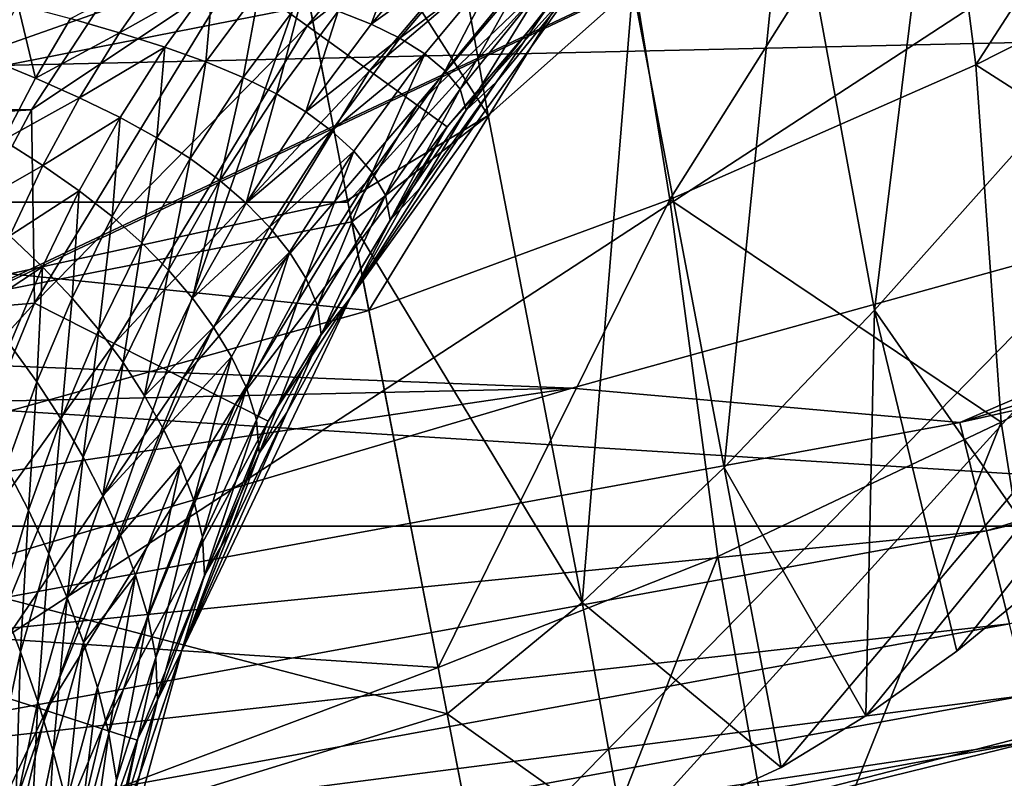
# Model space of a CAD drawing. Header units: metres. Extents: x -25 to 31, y -154 to 31.
# Tile 44 of 110: x 3.75 to 5.88, y -24.23 to -22.59. Entities that reach past the tile are written whole.
import ezdxf

# ---------------------------------------------------------------- set-up
doc = ezdxf.new("R2010")
doc.units = ezdxf.units.M
doc.layers.add('solid_FIT-WB-M-WASTE', color=7, linetype='CONTINUOUS')

msp = doc.modelspace()

# ---------------------------------------------------------------- linework, layer by layer
at = {"layer": 'solid_FIT-WB-M-WASTE'}
for points in [[(-15.000001, -77.891708, 125), (-14.999984, -138, 125), (15, -17.783419, 125)], [(5.305906, -19.801447, 125), (-15.000001, -77.891708, 125), (15, -17.783419, 125)], [(-14.999984, -138, 125), (15, -138, 125), (15, -17.783419, 125)], [(5.305906, -19.801447, 125), (2.675925, -20.3246, 125), (-15.000001, -77.891708, 125)], [(-7.064986, -22.550722, 106.778709), (7.978201, -21.141781, 106.778709), (-6.771459, -22.937803, 106.778709)], [(-6.771459, -22.937803, 106.778709), (7.978201, -21.141781, 106.778709), (-6.493142, -23.269657, 106.778709)], [(-6.493142, -23.269657, 106.778709), (7.978201, -21.141781, 106.778709), (-6.236388, -23.543308, 106.778709)], [(-6.236388, -23.543308, 106.778709), (7.978201, -21.141781, 106.778709), (-6.001215, -23.765154, 106.778709)], [(-6.001215, -23.765154, 106.778709), (7.978201, -21.141781, 106.778709), (-5.78511, -23.943748, 106.778709)], [(-5.78511, -23.943748, 106.778709), (7.978201, -21.141781, 106.778709), (-5.586013, -24.086254, 106.778709)], [(-5.586013, -24.086254, 106.778709), (7.978201, -21.141781, 106.778709), (-5.509861, -24.135017, 106.778709)], [(-5.400887, -24.199436, 106.778709), (-5.509861, -24.135017, 106.778709), (7.978201, -21.141781, 106.778709)], [(-5.400887, -24.199436, 106.778709), (7.978201, -21.141781, 106.778709), (-5.060112, -24.358234, 106.778709)], [(-5.060112, -24.358234, 106.778709), (7.978201, -21.141781, 106.778709), (-4.743555, -24.447689, 106.778709)], [(-2.382707, -24.789381, 106.778709), (-4.743555, -24.447689, 106.778709), (7.978201, -21.141781, 106.778709)], [(-2.382707, -24.789381, 106.778709), (7.978201, -21.141781, 106.778709), (0.002378, -24.903631, 106.778709)], [(0.002378, -24.903631, 106.778709), (7.978201, -21.141781, 106.778709), (0.023243, -24.90362, 106.778709)], [(2.387459, -24.788925, 106.778709), (0.023243, -24.90362, 106.778709), (7.978201, -21.141781, 106.778709)], [(2.387459, -24.788925, 106.778709), (7.978201, -21.141781, 106.778709), (4.743559, -24.447689, 106.778709)], [(4.743559, -24.447689, 106.778709), (7.978201, -21.141781, 106.778709), (5.057549, -24.359184, 106.778709)], [(5.057549, -24.359184, 106.778709), (7.978201, -21.141781, 106.778709), (5.395263, -24.202578, 106.778709)], [(5.395263, -24.202578, 106.778709), (7.978201, -21.141781, 106.778709), (5.578517, -24.0912, 106.778709)], [(5.578517, -24.0912, 106.778709), (7.978201, -21.141781, 106.778709), (5.77533, -23.951244, 106.778709)], [(5.77533, -23.951244, 106.778709), (7.978201, -21.141781, 106.778709), (5.98878, -23.776091, 106.778709)], [(6.152282, -21.404953, 105.337158), (5.768535, -21.818716, 105.417183), (5.941776, -22.827971, 106.217941)], [(-9.548217, -21.909849), (7.794191, -22.593374), (10.52577, -21.457355)], [(5.816406, -22.683889, 101.020897), (5.734931, -22.05364, 100.043961), (6.433352, -21.731333, 99.991768)], [(6.490462, -22.342237, 100.975922), (5.816406, -22.683889, 101.020897), (6.433352, -21.731333, 99.991768)], [(4.586247, -21.804844, 104.880287), (4.273923, -22.027267, 105.006569), (4.762168, -22.793787, 105.729248)], [(4.586247, -21.804844, 104.880287), (4.762168, -22.793787, 105.729248), (5.074858, -22.51528, 105.61866)], [(5.768535, -21.818716, 105.417183), (5.409531, -22.189627, 105.51284), (5.596968, -23.214121, 106.292709)], [(5.768535, -21.818716, 105.417183), (5.596968, -23.214121, 106.292709), (5.941776, -22.827971, 106.217941)], [(-9.548217, -21.909849), (-6.768194, -22.921638), (7.794191, -22.593374)], [(4.371259, -22.600098, 158.442932), (4.889922, -21.987082, 158.442978), (4.214527, -22.487188, 158.522842)], [(5.007808, -22.103786, 158.315765), (4.889922, -21.987082, 158.442978), (4.371259, -22.600098, 158.442932)], [(2.25912, -23.456375, 105.921738), (4.273923, -22.027267, 105.006569), (2.141325, -22.233322, 104.913368)], [(2.25912, -23.456375, 105.921738), (4.458089, -22.976437, 105.803703), (4.273923, -22.027267, 105.006569)], [(4.273923, -22.027267, 105.006569), (4.458089, -22.976437, 105.803703), (4.762168, -22.793787, 105.729248)], [(5.154989, -22.975388, 101.094292), (5.049948, -22.328766, 100.124336), (5.734931, -22.05364, 100.043961)], [(5.816406, -22.683889, 101.020897), (5.154989, -22.975388, 101.094292), (5.734931, -22.05364, 100.043961)], [(4.50584, -22.697052, 158.315689), (5.007808, -22.103786, 158.315765), (4.371259, -22.600098, 158.442932)], [(5.098248, -22.193319, 158.149902), (5.007808, -22.103786, 158.315765), (4.50584, -22.697052, 158.315689)], [(4.609079, -22.771425, 158.149826), (5.098248, -22.193319, 158.149902), (4.50584, -22.697052, 158.315689)], [(5.155064, -22.249567, 157.956757), (5.098248, -22.193319, 158.149902), (4.609079, -22.771425, 158.149826)], [(5.409531, -22.189627, 105.51284), (5.074858, -22.51528, 105.61866), (5.272158, -23.554237, 106.378502)], [(5.409531, -22.189627, 105.51284), (5.272158, -23.554237, 106.378502), (5.596968, -23.214121, 106.292709)], [(4.673927, -22.818144, 157.95665), (5.155064, -22.249567, 157.956757), (4.609079, -22.771425, 158.149826)], [(4.673927, -22.818144, 157.95665), (4.958566, -22.501783, 157.75), (5.155064, -22.249567, 157.956757)], [(2.147793, -22.300489, 99.154152), (4.376438, -22.555626, 100.229362), (2.213346, -22.981125, 100.40641)], [(4.459017, -22.98123, 100.877838), (4.376438, -22.555626, 100.229362), (5.049948, -22.328766, 100.124336)], [(4.504409, -23.215178, 101.192589), (4.459017, -22.98123, 100.877838), (5.049948, -22.328766, 100.124336)], [(5.154989, -22.975388, 101.094292), (4.504409, -23.215178, 101.192589), (5.049948, -22.328766, 100.124336)], [(6.493948, -23.118114, 101.894341), (5.816406, -22.683889, 101.020897), (6.490462, -22.342237, 100.975922)], [(-4.046856, -22.366396, 158.550003), (-3.775351, -22.781145, 158.550003), (4.046855, -22.366396, 158.550003)], [(-3.775351, -22.781145, 158.550003), (3.77535, -22.781147, 158.550003), (4.046855, -22.366396, 158.550003)], [(4.046855, -22.366396, 158.550003), (3.77535, -22.781147, 158.550003), (4.214527, -22.487188, 158.522842)], [(4.509381, -22.59594, 145.92627), (4.43835, -22.56818, 145.883453), (4.58322, -22.397816, 145.854492)], [(4.662774, -22.415277, 145.899597), (4.509381, -22.59594, 145.92627), (4.58322, -22.397816, 145.854492)], [(4.732194, -22.436031, 145.940643), (4.509381, -22.59594, 145.92627), (4.662774, -22.415277, 145.899597)], [(4.732194, -22.436031, 145.940643), (4.571539, -22.626711, 145.965225), (4.509381, -22.59594, 145.92627)], [(4.791894, -22.460022, 145.980667), (4.571539, -22.626711, 145.965225), (4.732194, -22.436031, 145.940643)], [(4.791894, -22.460022, 145.980667), (4.625136, -22.660425, 146.003265), (4.571539, -22.626711, 145.965225)], [(4.669508, -22.697037, 146.047791), (4.625136, -22.660425, 146.003265), (4.791894, -22.460022, 145.980667)], [(4.841361, -22.487219, 146.027542), (4.669508, -22.697037, 146.047791), (4.791894, -22.460022, 145.980667)], [(3.77535, -22.781147, 158.550003), (3.781826, -23.199102, 158.522827), (4.214527, -22.487188, 158.522842)], [(4.371259, -22.600098, 158.442932), (4.214527, -22.487188, 158.522842), (3.781826, -23.199102, 158.522827)], [(4.058867, -22.480799, 145.682465), (3.965446, -22.614866, 145.712708), (3.859488, -22.584345, 145.663177)], [(4.167958, -22.500257, 145.734726), (3.965446, -22.614866, 145.712708), (4.058867, -22.480799, 145.682465)], [(4.701777, -22.736975, 146.111389), (4.669508, -22.697037, 146.047791), (4.841361, -22.487219, 146.027542)], [(4.877812, -22.518099, 146.094864), (4.701777, -22.736975, 146.111389), (4.841361, -22.487219, 146.027542)], [(4.167958, -22.500257, 145.734726), (4.063171, -22.645782, 145.762848), (3.965446, -22.614866, 145.712708)], [(4.152327, -22.677713, 145.812469), (4.063171, -22.645782, 145.762848), (4.167958, -22.500257, 145.734726)], [(4.267785, -22.520828, 145.786514), (4.152327, -22.677713, 145.812469), (4.167958, -22.500257, 145.734726)], [(4.463983, -23.188314, 157.75), (4.780194, -22.720675, 146.350006), (4.958567, -22.501781, 146.350006)], [(4.958566, -22.501783, 157.75), (4.463983, -23.188314, 157.75), (4.958567, -22.501781, 146.350006)], [(4.673927, -22.818144, 157.95665), (4.463983, -23.188314, 157.75), (4.958566, -22.501783, 157.75)], [(5.074858, -22.51528, 105.61866), (4.762168, -22.793787, 105.729248), (4.965499, -23.845873, 106.470764)], [(4.958567, -22.501781, 146.350006), (4.780194, -22.720675, 146.350006), (4.894116, -22.554363, 146.199203)], [(5.074858, -22.51528, 105.61866), (4.965499, -23.845873, 106.470764), (5.272158, -23.554237, 106.378502)], [(-10.602078, -22.530111, -5), (10.602073, -22.530115, -5), (7.694773, -23.681227, -5)], [(-10.602078, -22.530111, -5), (7.694773, -23.681227, -5), (-7.69477, -23.681227, -5)], [(4.232721, -22.711336, 145.860367), (4.152327, -22.677713, 145.812469), (4.267785, -22.520828, 145.786514)], [(4.357931, -22.543268, 145.836533), (4.232721, -22.711336, 145.860367), (4.267785, -22.520828, 145.786514)], [(4.714931, -22.781799, 146.209305), (4.701777, -22.736975, 146.111389), (4.877812, -22.518099, 146.094864)], [(4.894116, -22.554363, 146.199203), (4.714931, -22.781799, 146.209305), (4.877812, -22.518099, 146.094864)], [(2.213346, -22.981125, 100.40641), (4.376438, -22.555626, 100.229362), (4.459017, -22.98123, 100.877838)], [(3.783672, -22.713015, 145.688492), (3.680951, -22.670521, 145.642883), (3.745695, -22.553692, 145.615326)], [(3.859488, -22.584345, 145.663177), (3.783672, -22.713015, 145.688492), (3.745695, -22.553692, 145.615326)], [(4.304476, -22.747185, 145.905365), (4.232721, -22.711336, 145.860367), (4.357931, -22.543268, 145.836533)], [(4.43835, -22.56818, 145.883453), (4.304476, -22.747185, 145.905365), (4.357931, -22.543268, 145.836533)], [(4.780194, -22.720675, 146.350006), (4.714931, -22.781799, 146.209305), (4.894116, -22.554363, 146.199203)], [(4.368001, -22.785599, 145.94664), (4.304476, -22.747185, 145.905365), (4.43835, -22.56818, 145.883453)], [(4.509381, -22.59594, 145.92627), (4.368001, -22.785599, 145.94664), (4.43835, -22.56818, 145.883453)], [(-6.768194, -22.921638), (4.943189, -23.383217), (7.794191, -22.593374)], [(3.954195, -23.286274, 158.442871), (4.371259, -22.600098, 158.442932), (3.781826, -23.199102, 158.522827)], [(3.965446, -22.614866, 145.712708), (3.783672, -22.713015, 145.688492), (3.859488, -22.584345, 145.663177)], [(4.50584, -22.697052, 158.315689), (4.371259, -22.600098, 158.442932), (3.954195, -23.286274, 158.442871)], [(4.571539, -22.626711, 145.965225), (4.368001, -22.785599, 145.94664), (4.509381, -22.59594, 145.92627)], [(5.781584, -23.456808, -0.034074), (7.794191, -22.593374), (4.943189, -23.383217)], [(8.566835, -22.588888, -0.034074), (7.794191, -22.593374), (5.781584, -23.456808, -0.034074)], [(8.566835, -22.588888, -0.034074), (5.781584, -23.456808, -0.034074), (8.65244, -22.814608, -0.134106)], [(3.965446, -22.614866, 145.712708), (3.878942, -22.7554, 145.735794), (3.783672, -22.713015, 145.688492)], [(4.063171, -22.645782, 145.762848), (3.878942, -22.7554, 145.735794), (3.965446, -22.614866, 145.712708)], [(4.571539, -22.626711, 145.965225), (4.423769, -22.826715, 145.984543), (4.368001, -22.785599, 145.94664)], [(4.625136, -22.660425, 146.003265), (4.423769, -22.826715, 145.984543), (4.571539, -22.626711, 145.965225)], [(4.063171, -22.645782, 145.762848), (3.96649, -22.798134, 145.783768), (3.878942, -22.7554, 145.735794)], [(4.046163, -22.841766, 145.831314), (3.96649, -22.798134, 145.783768), (4.063171, -22.645782, 145.762848)], [(4.152327, -22.677713, 145.812469), (4.046163, -22.841766, 145.831314), (4.063171, -22.645782, 145.762848)], [(4.625136, -22.660425, 146.003265), (4.471955, -22.870472, 146.021896), (4.423769, -22.826715, 145.984543)], [(4.511724, -22.916822, 146.065491), (4.471955, -22.870472, 146.021896), (4.625136, -22.660425, 146.003265)], [(4.669508, -22.697037, 146.047791), (4.511724, -22.916822, 146.065491), (4.625136, -22.660425, 146.003265)], [(3.783672, -22.713015, 145.688492), (3.714006, -22.847281, 145.706818), (3.680951, -22.670521, 145.642883)], [(4.117959, -22.88689, 145.87738), (4.046163, -22.841766, 145.831314), (4.152327, -22.677713, 145.812469)], [(4.232721, -22.711336, 145.860367), (4.117959, -22.88689, 145.87738), (4.152327, -22.677713, 145.812469)], [(5.871389, -23.456539, 101.929626), (5.154989, -22.975388, 101.094292), (5.816406, -22.683889, 101.020897)], [(6.493948, -23.118114, 101.894341), (5.871389, -23.456539, 101.929626), (5.816406, -22.683889, 101.020897)], [(4.102195, -23.361122, 158.315613), (4.50584, -22.697052, 158.315689), (3.954195, -23.286274, 158.442871)], [(4.609079, -22.771425, 158.149826), (4.50584, -22.697052, 158.315689), (4.102195, -23.361122, 158.315613)], [(4.540121, -22.966145, 146.126709), (4.511724, -22.916822, 146.065491), (4.669508, -22.697037, 146.047791)], [(4.701777, -22.736975, 146.111389), (4.540121, -22.966145, 146.126709), (4.669508, -22.697037, 146.047791)], [(3.878942, -22.7554, 145.735794), (3.714006, -22.847281, 145.706818), (3.783672, -22.713015, 145.688492)], [(4.182134, -22.933975, 145.920944), (4.117959, -22.88689, 145.87738), (4.232721, -22.711336, 145.860367)], [(4.304476, -22.747185, 145.905365), (4.182134, -22.933975, 145.920944), (4.232721, -22.711336, 145.860367)], [(4.463983, -23.188314, 157.75), (4.615144, -22.94978, 146.350006), (4.780194, -22.720675, 146.350006)], [(4.780194, -22.720675, 146.350006), (4.615144, -22.94978, 146.350006), (4.714931, -22.781799, 146.209305)], [(4.239123, -22.983324, 145.961411), (4.182134, -22.933975, 145.920944), (4.304476, -22.747185, 145.905365)], [(4.368001, -22.785599, 145.94664), (4.239123, -22.983324, 145.961411), (4.304476, -22.747185, 145.905365)], [(4.550365, -23.019833, 146.219116), (4.540121, -22.966145, 146.126709), (4.701777, -22.736975, 146.111389)], [(4.714931, -22.781799, 146.209305), (4.550365, -23.019833, 146.219116), (4.701777, -22.736975, 146.111389)], [(3.878942, -22.7554, 145.735794), (3.799745, -22.901821, 145.751862), (3.714006, -22.847281, 145.706818)], [(3.96649, -22.798134, 145.783768), (3.799745, -22.901821, 145.751862), (3.878942, -22.7554, 145.735794)], [(-3.775351, -22.781145, 158.550003), (-3.541777, -23.218801, 158.550003), (3.77535, -22.781147, 158.550003)], [(-3.541777, -23.218801, 158.550003), (3.541776, -23.218803, 158.550003), (3.77535, -22.781147, 158.550003)], [(3.77535, -22.781147, 158.550003), (3.541776, -23.218803, 158.550003), (3.781826, -23.199102, 158.522827)], [(4.215721, -23.418535, 158.149734), (4.609079, -22.771425, 158.149826), (4.102195, -23.361122, 158.315613)], [(4.673927, -22.818144, 157.95665), (4.609079, -22.771425, 158.149826), (4.215721, -23.418535, 158.149734)], [(4.423769, -22.826715, 145.984543), (4.239123, -22.983324, 145.961411), (4.368001, -22.785599, 145.94664)], [(4.615144, -22.94978, 146.350006), (4.550365, -23.019833, 146.219116), (4.714931, -22.781799, 146.209305)], [(3.96649, -22.798134, 145.783768), (3.8783, -22.95665, 145.797745), (3.799745, -22.901821, 145.751862)], [(3.949665, -23.012239, 145.843475), (3.8783, -22.95665, 145.797745), (3.96649, -22.798134, 145.783768)], [(4.046163, -22.841766, 145.831314), (3.949665, -23.012239, 145.843475), (3.96649, -22.798134, 145.783768)], [(4.458089, -22.976437, 105.803703), (4.467254, -23.02367, 105.839584), (4.762168, -22.793787, 105.729248)], [(4.762168, -22.793787, 105.729248), (4.467254, -23.02367, 105.839584), (4.965499, -23.845873, 106.470764)], [(4.287021, -23.454592, 157.956543), (4.673927, -22.818144, 157.95665), (4.215721, -23.418535, 158.149734)], [(4.423769, -22.826715, 145.984543), (4.289328, -23.035063, 145.999222), (4.239123, -22.983324, 145.961411)], [(4.287021, -23.454592, 157.956543), (4.463983, -23.188314, 157.75), (4.673927, -22.818144, 157.95665)], [(4.471955, -22.870472, 146.021896), (4.289328, -23.035063, 145.999222), (4.423769, -22.826715, 145.984543)], [(5.941776, -22.827971, 106.217941), (5.596968, -23.214121, 106.292709), (5.98878, -23.776091, 106.778709)], [(5.781584, -23.456808, -0.034074), (5.839356, -23.6912, -0.134106), (8.65244, -22.814608, -0.134106)], [(8.65244, -22.814608, -0.134106), (5.839356, -23.6912, -0.134106), (8.725931, -23.00839, -0.293264)], [(3.799745, -22.901821, 145.751862), (3.650773, -22.986473, 145.718018), (3.714006, -22.847281, 145.706818)], [(4.013991, -23.069103, 145.888107), (3.949665, -23.012239, 145.843475), (4.046163, -22.841766, 145.831314)], [(4.117959, -22.88689, 145.87738), (4.013991, -23.069103, 145.888107), (4.046163, -22.841766, 145.831314)], [(4.471955, -22.870472, 146.021896), (4.332759, -23.089144, 146.037033), (4.289328, -23.035063, 145.999222)], [(4.368411, -23.145529, 146.080933), (4.332759, -23.089144, 146.037033), (4.471955, -22.870472, 146.021896)], [(4.511724, -22.916822, 146.065491), (4.368411, -23.145529, 146.080933), (4.471955, -22.870472, 146.021896)], [(4.071625, -23.127655, 145.930817), (4.013991, -23.069103, 145.888107), (4.117959, -22.88689, 145.87738)], [(4.182134, -22.933975, 145.920944), (4.071625, -23.127655, 145.930817), (4.117959, -22.88689, 145.87738)], [(3.799745, -22.901821, 145.751862), (3.728127, -23.053406, 145.760925), (3.650773, -22.986473, 145.718018)], [(3.8783, -22.95665, 145.797745), (3.728127, -23.053406, 145.760925), (3.799745, -22.901821, 145.751862)], [(4.393295, -23.204554, 146.140854), (4.368411, -23.145529, 146.080933), (4.511724, -22.916822, 146.065491)], [(4.540121, -22.966145, 146.126709), (4.393295, -23.204554, 146.140854), (4.511724, -22.916822, 146.065491)], [(-6.768194, -22.921638), (-3.884466, -23.582214), (4.943189, -23.383217)], [(4.123003, -23.188164, 145.971191), (4.071625, -23.127655, 145.930817), (4.182134, -22.933975, 145.920944)], [(4.239123, -22.983324, 145.961411), (4.123003, -23.188164, 145.971191), (4.182134, -22.933975, 145.920944)], [(3.8783, -22.95665, 145.797745), (3.798852, -23.120544, 145.804962), (3.728127, -23.053406, 145.760925)], [(3.863055, -23.188292, 145.849243), (3.798852, -23.120544, 145.804962), (3.8783, -22.95665, 145.797745)], [(3.949665, -23.012239, 145.843475), (3.863055, -23.188292, 145.849243), (3.8783, -22.95665, 145.797745)], [(4.463983, -23.188314, 157.75), (4.463998, -23.188288, 146.350006), (4.615144, -22.94978, 146.350006)], [(4.615144, -22.94978, 146.350006), (4.463998, -23.188288, 146.350006), (4.550365, -23.019833, 146.219116)], [(2.213346, -22.981125, 100.40641), (4.459017, -22.98123, 100.877838), (4.504409, -23.215178, 101.192589)], [(2.213346, -22.981125, 100.40641), (4.504409, -23.215178, 101.192589), (2.295317, -23.832226, 101.548607)], [(2.25912, -23.456375, 105.921738), (4.467254, -23.02367, 105.839584), (4.458089, -22.976437, 105.803703)], [(4.289328, -23.035063, 145.999222), (4.123003, -23.188164, 145.971191), (4.239123, -22.983324, 145.961411)], [(4.400958, -23.267431, 146.228561), (4.393295, -23.204554, 146.140854), (4.540121, -22.966145, 146.126709)], [(4.550365, -23.019833, 146.219116), (4.400958, -23.267431, 146.228561), (4.540121, -22.966145, 146.126709)], [(4.654093, -23.986629, 102.076103), (4.504409, -23.215178, 101.192589), (5.154989, -22.975388, 101.094292)], [(5.258537, -23.746674, 101.991165), (4.654093, -23.986629, 102.076103), (5.154989, -22.975388, 101.094292)], [(5.871389, -23.456539, 101.929626), (5.258537, -23.746674, 101.991165), (5.154989, -22.975388, 101.094292)], [(2.25912, -23.456375, 105.921738), (4.673522, -24.086754, 106.565132), (4.467254, -23.02367, 105.839584)], [(3.921002, -23.257093, 145.89296), (3.863055, -23.188292, 145.849243), (3.949665, -23.012239, 145.843475)], [(4.013991, -23.069103, 145.888107), (3.921002, -23.257093, 145.89296), (3.949665, -23.012239, 145.843475)], [(4.463998, -23.188288, 146.350006), (4.400958, -23.267431, 146.228561), (4.550365, -23.019833, 146.219116)], [(4.467254, -23.02367, 105.839584), (4.673522, -24.086754, 106.565132), (4.965499, -23.845873, 106.470764)], [(5.839356, -23.6912, -0.134106), (5.888955, -23.892427, -0.293264), (8.725931, -23.00839, -0.293264)], [(4.289328, -23.035063, 145.999222), (4.168427, -23.250757, 146.009811), (4.123003, -23.188164, 145.971191)], [(4.332759, -23.089144, 146.037033), (4.168427, -23.250757, 146.009811), (4.289328, -23.035063, 145.999222)], [(3.798852, -23.120544, 145.804962), (3.664325, -23.209251, 145.763046), (3.728127, -23.053406, 145.760925)], [(3.973094, -23.327303, 145.935455), (3.921002, -23.257093, 145.89296), (4.013991, -23.069103, 145.888107)], [(4.071625, -23.127655, 145.930817), (3.973094, -23.327303, 145.935455), (4.013991, -23.069103, 145.888107)], [(4.332759, -23.089144, 146.037033), (4.207737, -23.315409, 146.049103), (4.168427, -23.250757, 146.009811)], [(4.239779, -23.382103, 146.094299), (4.207737, -23.315409, 146.049103), (4.332759, -23.089144, 146.037033)], [(4.368411, -23.145529, 146.080933), (4.239779, -23.382103, 146.094299), (4.332759, -23.089144, 146.037033)], [(3.798852, -23.120544, 145.804962), (3.728367, -23.288895, 145.805634), (3.664325, -23.209251, 145.763046)], [(3.786533, -23.36899, 145.848984), (3.728367, -23.288895, 145.805634), (3.798852, -23.120544, 145.804962)], [(3.863055, -23.188292, 145.849243), (3.786533, -23.36899, 145.848984), (3.798852, -23.120544, 145.804962)], [(4.019735, -23.399168, 145.976532), (3.973094, -23.327303, 145.935455), (4.071625, -23.127655, 145.930817)], [(4.123003, -23.188164, 145.971191), (4.019735, -23.399168, 145.976532), (4.071625, -23.127655, 145.930817)], [(6.004955, -24.30624, 102.740768), (5.871389, -23.456539, 101.929626), (6.493948, -23.118114, 101.894341)], [(4.261584, -23.451139, 146.15387), (4.239779, -23.382103, 146.094299), (4.368411, -23.145529, 146.080933)], [(4.393295, -23.204554, 146.140854), (4.261584, -23.451139, 146.15387), (4.368411, -23.145529, 146.080933)], [(3.839159, -23.449915, 145.89241), (3.786533, -23.36899, 145.848984), (3.863055, -23.188292, 145.849243)], [(3.921002, -23.257093, 145.89296), (3.839159, -23.449915, 145.89241), (3.863055, -23.188292, 145.849243)], [(4.168427, -23.250757, 146.009811), (4.019735, -23.399168, 145.976532), (4.123003, -23.188164, 145.971191)], [(4.463983, -23.188314, 157.75), (4.099055, -23.951704, 157.75), (4.327291, -23.435358, 146.350006)], [(4.287021, -23.454592, 157.956543), (4.099055, -23.951704, 157.75), (4.463983, -23.188314, 157.75)], [(4.463998, -23.188288, 146.350006), (4.327291, -23.435358, 146.350006), (4.400958, -23.267431, 146.228561)], [(4.463983, -23.188314, 157.75), (4.327291, -23.435358, 146.350006), (4.463998, -23.188288, 146.350006)], [(2.295317, -23.832226, 101.548607), (4.504409, -23.215178, 101.192589), (4.654093, -23.986629, 102.076103)], [(3.348028, -23.676081, 158.550003), (3.465051, -23.969608, 158.522797), (3.781826, -23.199102, 158.522827)], [(3.541776, -23.218803, 158.550003), (3.348028, -23.676081, 158.550003), (3.781826, -23.199102, 158.522827)], [(3.954195, -23.286274, 158.442871), (3.781826, -23.199102, 158.522827), (3.465051, -23.969608, 158.522797)], [(4.267134, -23.52355, 146.237595), (4.261584, -23.451139, 146.15387), (4.393295, -23.204554, 146.140854)], [(4.400958, -23.267431, 146.228561), (4.267134, -23.52355, 146.237595), (4.393295, -23.204554, 146.140854)], [(5.596968, -23.214121, 106.292709), (5.272158, -23.554237, 106.378502), (5.578517, -24.0912, 106.778709)], [(5.596968, -23.214121, 106.292709), (5.578517, -24.0912, 106.778709), (5.77533, -23.951244, 106.778709)], [(5.596968, -23.214121, 106.292709), (5.77533, -23.951244, 106.778709), (5.98878, -23.776091, 106.778709)], [(3.88666, -23.531975, 145.935455), (3.839159, -23.449915, 145.89241), (3.921002, -23.257093, 145.89296)], [(3.973094, -23.327303, 145.935455), (3.88666, -23.531975, 145.935455), (3.921002, -23.257093, 145.89296)], [(4.168427, -23.250757, 146.009811), (4.061118, -23.472822, 146.01683), (4.019735, -23.399168, 145.976532)], [(4.207737, -23.315409, 146.049103), (4.061118, -23.472822, 146.01683), (4.168427, -23.250757, 146.009811)], [(4.327291, -23.435358, 146.350006), (4.267134, -23.52355, 146.237595), (4.400958, -23.267431, 146.228561)], [(3.648865, -24.028923, 158.442825), (3.954195, -23.286274, 158.442871), (3.465051, -23.969608, 158.522797)], [(4.102195, -23.361122, 158.315613), (3.954195, -23.286274, 158.442871), (3.648865, -24.028923, 158.442825)], [(3.786533, -23.36899, 145.848984), (3.720455, -23.553312, 145.843307), (3.728367, -23.288895, 145.805634)], [(4.207737, -23.315409, 146.049103), (4.096929, -23.548271, 146.058456), (4.061118, -23.472822, 146.01683)], [(4.125901, -23.62553, 146.10582), (4.096929, -23.548271, 146.058456), (4.207737, -23.315409, 146.049103)], [(4.239779, -23.382103, 146.094299), (4.125901, -23.62553, 146.10582), (4.207737, -23.315409, 146.049103)], [(3.92939, -23.615395, 145.978012), (3.88666, -23.531975, 145.935455), (3.973094, -23.327303, 145.935455)], [(4.019735, -23.399168, 145.976532), (3.92939, -23.615395, 145.978012), (3.973094, -23.327303, 145.935455)], [(3.806684, -24.079851, 158.315536), (4.102195, -23.361122, 158.315613), (3.648865, -24.028923, 158.442825)], [(4.215721, -23.418535, 158.149734), (4.102195, -23.361122, 158.315613), (3.806684, -24.079851, 158.315536)], [(-3.884466, -23.582214), (2.016435, -23.814785), (4.943189, -23.383217)], [(2.912024, -23.982674, -0.034074), (4.943189, -23.383217), (2.016435, -23.814785)], [(5.781584, -23.456808, -0.034074), (4.943189, -23.383217), (2.912024, -23.982674, -0.034074)], [(3.768797, -23.646574, 145.887177), (3.720455, -23.553312, 145.843307), (3.786533, -23.36899, 145.848984)], [(3.839159, -23.449915, 145.89241), (3.768797, -23.646574, 145.887177), (3.786533, -23.36899, 145.848984)], [(4.145157, -23.70487, 146.165802), (4.125901, -23.62553, 146.10582), (4.239779, -23.382103, 146.094299)], [(4.261584, -23.451139, 146.15387), (4.145157, -23.70487, 146.165802), (4.239779, -23.382103, 146.094299)], [(4.061118, -23.472822, 146.01683), (3.92939, -23.615395, 145.978012), (4.019735, -23.399168, 145.976532)], [(3.927734, -24.118914, 158.149643), (4.215721, -23.418535, 158.149734), (3.806684, -24.079851, 158.315536)], [(4.287021, -23.454592, 157.956543), (4.215721, -23.418535, 158.149734), (3.927734, -24.118914, 158.149643)], [(3.812626, -23.740707, 145.931519), (3.768797, -23.646574, 145.887177), (3.839159, -23.449915, 145.89241)], [(3.88666, -23.531975, 145.935455), (3.812626, -23.740707, 145.931519), (3.839159, -23.449915, 145.89241)], [(4.099055, -23.951704, 157.75), (4.205503, -23.690119, 146.350006), (4.327291, -23.435358, 146.350006)], [(4.14922, -23.787142, 146.246155), (4.145157, -23.70487, 146.165802), (4.261584, -23.451139, 146.15387)], [(4.267134, -23.52355, 146.237595), (4.14922, -23.787142, 146.246155), (4.261584, -23.451139, 146.15387)], [(4.327291, -23.435358, 146.350006), (4.205503, -23.690119, 146.350006), (4.267134, -23.52355, 146.237595)], [(2.387459, -24.788925, 106.778709), (4.673522, -24.086754, 106.565132), (2.25912, -23.456375, 105.921738)], [(5.781584, -23.456808, -0.034074), (2.912024, -23.982674, -0.034074), (5.839356, -23.6912, -0.134106)], [(4.003747, -24.143442, 157.956451), (4.287021, -23.454592, 157.956543), (3.927734, -24.118914, 158.149643)], [(4.061118, -23.472822, 146.01683), (3.967431, -23.700319, 146.020767), (3.92939, -23.615395, 145.978012)], [(4.096929, -23.548271, 146.058456), (3.967431, -23.700319, 146.020767), (4.061118, -23.472822, 146.01683)], [(4.003747, -24.143442, 157.956451), (4.099055, -23.951704, 157.75), (4.287021, -23.454592, 157.956543)], [(5.410724, -24.606472, 102.788498), (5.258537, -23.746674, 101.991165), (5.871389, -23.456539, 101.929626)], [(6.004955, -24.30624, 102.740768), (5.410724, -24.606472, 102.788498), (5.871389, -23.456539, 101.929626)], [(3.852222, -23.835913, 145.976364), (3.812626, -23.740707, 145.931519), (3.88666, -23.531975, 145.935455)], [(3.92939, -23.615395, 145.978012), (3.852222, -23.835913, 145.976364), (3.88666, -23.531975, 145.935455)], [(4.205503, -23.690119, 146.350006), (4.14922, -23.787142, 146.246155), (4.267134, -23.52355, 146.237595)], [(3.768797, -23.646574, 145.887177), (3.710696, -23.846048, 145.878464), (3.720455, -23.553312, 145.843307)], [(4.096929, -23.548271, 146.058456), (4.000345, -23.786789, 146.065491), (3.967431, -23.700319, 146.020767)], [(4.026815, -23.874855, 146.115692), (4.000345, -23.786789, 146.065491), (4.096929, -23.548271, 146.058456)], [(4.125901, -23.62553, 146.10582), (4.026815, -23.874855, 146.115692), (4.096929, -23.548271, 146.058456)], [(5.272158, -23.554237, 106.378502), (4.965499, -23.845873, 106.470764), (5.395263, -24.202578, 106.778709)], [(5.272158, -23.554237, 106.378502), (5.395263, -24.202578, 106.778709), (5.578517, -24.0912, 106.778709)], [(3.967431, -23.700319, 146.020767), (3.852222, -23.835913, 145.976364), (3.92939, -23.615395, 145.978012)], [(4.044139, -23.964756, 146.176651), (4.026815, -23.874855, 146.115692), (4.125901, -23.62553, 146.10582)], [(4.145157, -23.70487, 146.165802), (4.044139, -23.964756, 146.176651), (4.125901, -23.62553, 146.10582)], [(3.751751, -23.952528, 145.92485), (3.710696, -23.846048, 145.878464), (3.768797, -23.646574, 145.887177)], [(3.812626, -23.740707, 145.931519), (3.751751, -23.952528, 145.92485), (3.768797, -23.646574, 145.887177)], [(-7.69477, -23.681227, -5), (7.694773, -23.681227, -5), (4.666001, -24.458912, -5)], [(-7.69477, -23.681227, -5), (4.666001, -24.458912, -5), (-4.665982, -24.458916, -5)], [(7.69453, -23.681305, -1), (4.665802, -24.458952, -1), (4.666001, -24.458912, -5)], [(5.950871, -24.143629, -0.742193), (4.665802, -24.458952, -1), (7.69453, -23.681305, -1)], [(7.69453, -23.681305, -1), (4.666001, -24.458912, -5), (7.694773, -23.681227, -5)], [(2.912024, -23.982674, -0.034074), (2.941122, -24.222322, -0.134106), (5.839356, -23.6912, -0.134106)], [(5.839356, -23.6912, -0.134106), (2.941122, -24.222322, -0.134106), (5.888955, -23.892427, -0.293264)], [(3.967431, -23.700319, 146.020767), (3.88757, -23.932343, 146.022263), (3.852222, -23.835913, 145.976364)], [(4.000345, -23.786789, 146.065491), (3.88757, -23.932343, 146.022263), (3.967431, -23.700319, 146.020767)], [(4.047495, -24.057177, 146.254181), (4.044139, -23.964756, 146.176651), (4.145157, -23.70487, 146.165802)], [(4.14922, -23.787142, 146.246155), (4.047495, -24.057177, 146.254181), (4.145157, -23.70487, 146.165802)], [(4.099055, -23.951704, 157.75), (4.099068, -23.95167, 146.350006), (4.205503, -23.690119, 146.350006)], [(4.205503, -23.690119, 146.350006), (4.099068, -23.95167, 146.350006), (4.14922, -23.787142, 146.246155)], [(3.788942, -24.059797, 145.972626), (3.751751, -23.952528, 145.92485), (3.812626, -23.740707, 145.931519)], [(3.852222, -23.835913, 145.976364), (3.788942, -24.059797, 145.972626), (3.812626, -23.740707, 145.931519)], [(4.822587, -24.855028, 102.860649), (4.654093, -23.986629, 102.076103), (5.258537, -23.746674, 101.991165)], [(5.410724, -24.606472, 102.788498), (4.822587, -24.855028, 102.860649), (5.258537, -23.746674, 101.991165)], [(4.000345, -23.786789, 146.065491), (3.918152, -24.030067, 146.070679), (3.88757, -23.932343, 146.022263)], [(3.94268, -24.129168, 146.124176), (3.918152, -24.030067, 146.070679), (4.000345, -23.786789, 146.065491)], [(4.026815, -23.874855, 146.115692), (3.94268, -24.129168, 146.124176), (4.000345, -23.786789, 146.065491)], [(4.099068, -23.95167, 146.350006), (4.047495, -24.057177, 146.254181), (4.14922, -23.787142, 146.246155)], [(2.295317, -23.832226, 101.548607), (4.654093, -23.986629, 102.076103), (2.392037, -24.836468, 102.557495)], [(3.751751, -23.952528, 145.92485), (3.705591, -24.166445, 145.917343), (3.710696, -23.846048, 145.878464)], [(3.822174, -24.168001, 146.022232), (3.788942, -24.059797, 145.972626), (3.852222, -23.835913, 145.976364)], [(3.88757, -23.932343, 146.022263), (3.822174, -24.168001, 146.022232), (3.852222, -23.835913, 145.976364)], [(4.965499, -23.845873, 106.470764), (4.673522, -24.086754, 106.565132), (5.057549, -24.359184, 106.778709)], [(4.965499, -23.845873, 106.470764), (5.057549, -24.359184, 106.778709), (5.395263, -24.202578, 106.778709)], [(3.958732, -24.229853, 146.186508), (3.94268, -24.129168, 146.124176), (4.026815, -23.874855, 146.115692)], [(4.044139, -23.964756, 146.176651), (3.958732, -24.229853, 146.186508), (4.026815, -23.874855, 146.115692)], [(2.941122, -24.222322, -0.134106), (2.966104, -24.428061, -0.293264), (5.888955, -23.892427, -0.293264)], [(5.888955, -23.892427, -0.293264), (2.966104, -24.428061, -0.293264), (5.926992, -24.046751, -0.50068)], [(3.850909, -24.277231, 146.074661), (3.822174, -24.168001, 146.022232), (3.88757, -23.932343, 146.022263)], [(3.918152, -24.030067, 146.070679), (3.850909, -24.277231, 146.074661), (3.88757, -23.932343, 146.022263)], [(3.741055, -24.286091, 145.96846), (3.705591, -24.166445, 145.917343), (3.751751, -23.952528, 145.92485)], [(3.788942, -24.059797, 145.972626), (3.741055, -24.286091, 145.96846), (3.751751, -23.952528, 145.92485)], [(4.099055, -23.951704, 157.75), (3.875362, -24.767729, 157.75), (4.008361, -24.21909, 146.350006)], [(4.003747, -24.143442, 157.956451), (3.875362, -24.767729, 157.75), (4.099055, -23.951704, 157.75)], [(4.099068, -23.95167, 146.350006), (4.008361, -24.21909, 146.350006), (4.047495, -24.057177, 146.254181)], [(4.099055, -23.951704, 157.75), (4.008361, -24.21909, 146.350006), (4.099068, -23.95167, 146.350006)], [(3.962245, -24.332647, 146.261612), (3.958732, -24.229853, 146.186508), (4.044139, -23.964756, 146.176651)], [(4.047495, -24.057177, 146.254181), (3.962245, -24.332647, 146.261612), (4.044139, -23.964756, 146.176651)], [(2.392037, -24.836468, 102.557495), (4.654093, -23.986629, 102.076103), (4.822587, -24.855028, 102.860649)], [(2.966104, -24.428061, -0.293264), (2.985262, -24.585842, -0.50068), (5.926992, -24.046751, -0.50068)], [(5.926992, -24.046751, -0.50068), (2.985262, -24.585842, -0.50068), (5.950871, -24.143629, -0.742193)], [(3.806684, -24.079851, 158.315536), (3.648865, -24.028923, 158.442825), (3.462686, -24.809994, 158.442764)], [(3.87398, -24.387579, 146.131638), (3.850909, -24.277231, 146.074661), (3.918152, -24.030067, 146.070679)], [(3.94268, -24.129168, 146.124176), (3.87398, -24.387579, 146.131638), (3.918152, -24.030067, 146.070679)], [(3.772642, -24.406368, 146.021973), (3.741055, -24.286091, 145.96846), (3.788942, -24.059797, 145.972626)], [(3.822174, -24.168001, 146.022232), (3.772642, -24.406368, 146.021973), (3.788942, -24.059797, 145.972626)], [(4.008361, -24.21909, 146.350006), (3.962245, -24.332647, 146.261612), (4.047495, -24.057177, 146.254181)], [(2.387459, -24.788925, 106.778709), (4.743559, -24.447689, 106.778709), (4.673522, -24.086754, 106.565132)], [(3.626487, -24.835768, 158.31546), (3.806684, -24.079851, 158.315536), (3.462686, -24.809994, 158.442764)], [(3.927734, -24.118914, 158.149643), (3.806684, -24.079851, 158.315536), (3.626487, -24.835768, 158.31546)], [(4.673522, -24.086754, 106.565132), (4.743559, -24.447689, 106.778709), (5.057549, -24.359184, 106.778709)], [(3.752116, -24.855536, 158.149551), (3.927734, -24.118914, 158.149643), (3.626487, -24.835768, 158.31546)], [(4.003747, -24.143442, 157.956451), (3.927734, -24.118914, 158.149643), (3.752116, -24.855536, 158.149551)], [(3.889361, -24.499224, 146.19545), (3.87398, -24.387579, 146.131638), (3.94268, -24.129168, 146.124176)], [(3.958732, -24.229853, 146.186508), (3.889361, -24.499224, 146.19545), (3.94268, -24.129168, 146.124176)], [(2.985262, -24.585842, -0.50068), (2.997289, -24.684895, -0.742193), (5.950871, -24.143629, -0.742193)], [(5.950871, -24.143629, -0.742193), (2.997289, -24.684895, -0.742193), (4.665802, -24.458952, -1)], [(3.830994, -24.867949, 157.956345), (4.003747, -24.143442, 157.956451), (3.752116, -24.855536, 158.149551)], [(3.830994, -24.867949, 157.956345), (3.875362, -24.767729, 157.75), (4.003747, -24.143442, 157.956451)], [(3.79986, -24.527365, 146.0784), (3.772642, -24.406368, 146.021973), (3.822174, -24.168001, 146.022232)], [(3.850909, -24.277231, 146.074661), (3.79986, -24.527365, 146.0784), (3.822174, -24.168001, 146.022232)], [(3.875362, -24.767729, 157.75), (3.933705, -24.491426, 146.350006), (4.008361, -24.21909, 146.350006)], [(4.008361, -24.21909, 146.350006), (3.933705, -24.491426, 146.350006), (3.962245, -24.332647, 146.261612)]]:
    msp.add_3dface(points, dxfattribs=at)

doc.saveas('drawing.dxf')
